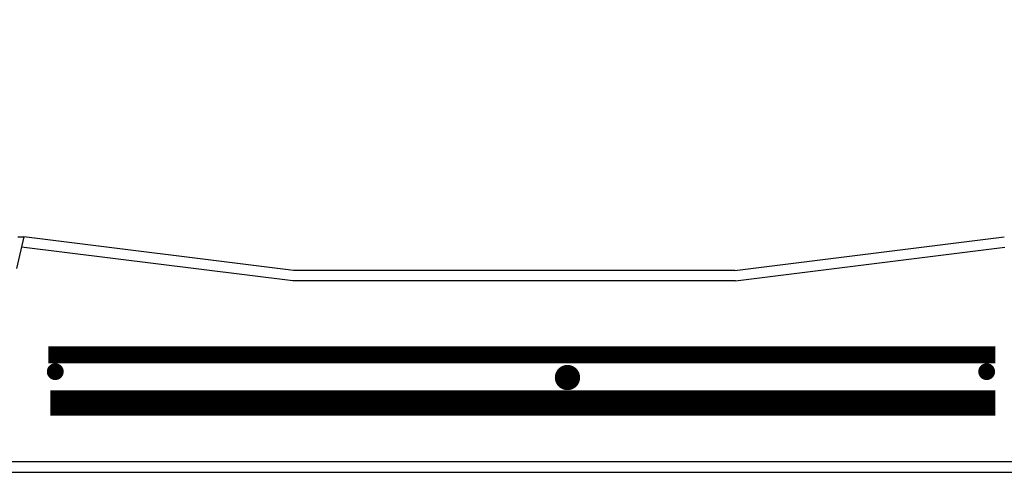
# Model space of a CAD drawing. Extents: x 2893 to 4079, y -406 to 622.
# Tile 36 of 53: x 3416 to 3445, y 495 to 509. Entities that reach past the tile are written whole.
import ezdxf

# ---------------------------------------------------------------- set-up
doc = ezdxf.new("R2010")
doc.units = 0
doc.header["$MEASUREMENT"] = 0
doc.linetypes.add('HIDDEN', pattern=[0.375, 0.25, -0.125])
doc.linetypes.add('TANK-SLAB$0$DASHED', pattern=[0.75, 0.5, -0.25])
for name, color, linetype in [('REBAR', 4, 'TANK-SLAB$0$DASHED'), ('TANK-MANHOLE', 2, 'CONTINUOUS'), ('TANK-SLAB', 6, 'CONTINUOUS'), ('TEXT', 3, 'CONTINUOUS')]:
    doc.layers.add(name, color=color, linetype=linetype)
doc.styles.add('SIMPLEX', font='simplex')
doc.dimstyles.new('DIM48', dxfattribs={"dimscale": 48, "dimtxt": 0.09375, "dimasz": 0.09375, "dimexe": 0.0625, "dimexo": 0.0625, "dimgap": 0.0625, "dimtad": 1, "dimdec": 4, "dimzin": 3, "dimdsep": 46, "dimlunit": 4, "dimtxsty": 'SIMPLEX', "dimcen": 0, "dimclrd": 3, "dimclre": 3, "dimclrt": 3, "dimadec": 0, "dimazin": 0, "dimtfac": 1, "dimtdec": 4, "dimtofl": 0, "dimtmove": 2, "dimatfit": 3, "dimfxl": 1, "dimfrac": 2, "dimtolj": 1, "dimtzin": 3, "dimarcsym": 0})

msp = doc.modelspace()

# ---------------------------------------------------------------- linework, layer by layer
at = {"layer": 'REBAR', "linetype": 'HIDDEN', "const_width": 0.5}
msp.add_lwpolyline([(3445.0544, 498.97139), (3416.94943, 498.97139)], dxfattribs=at)
at = {"layer": 'REBAR'}
for points, const_width in [([(3417.03439, 498.47139, 1), (3417.28439, 498.47139, 1)], 0.25), ([(3432.1704, 498.29581, 1), (3432.5454, 498.29581, 1)], 0.375), ([(3444.67223, 498.47139, 1), (3444.92223, 498.47139, 1)], 0.25)]:
    msp.add_lwpolyline(points, format="xyb", close=True, dxfattribs=dict(at, const_width=const_width))
at = {"layer": 'REBAR', "const_width": 0.75}
msp.add_lwpolyline([(3445.0544, 497.53689), (3417.01084, 497.53689)], dxfattribs=at)
at = {"layer": 'TANK-MANHOLE', "color": 1, "linetype": 'Continuous'}
msp.add_lwpolyline([(3416.04701, 502.47878), (3416.2301, 502.47878), (3416.01234, 501.53977, -0.3489397)], format="xyb", dxfattribs=at)
at = {"layer": 'TANK-SLAB', "color": 2, "linetype": 'Continuous'}
for p, q in [((3424.23001, 501.47879), (3416.2301, 502.47878)), ((3437.32091, 501.47879), (3445.32114, 502.47882)), ((3424.21056, 501.16629), (3416.15912, 502.17272)), ((3437.34036, 501.16629), (3445.34036, 502.16629)), ((3437.32091, 501.47879), (3424.23001, 501.47879)), ((3437.34036, 501.16629), (3424.21056, 501.16629)), ((3446.53658, 495.79129), (3415.46442, 495.79129)), ((3446.65812, 495.47879), (3415.46442, 495.47879))]:
    msp.add_line(p, q, dxfattribs=at)

# ---------------------------------------------------------------- leaders
at = {"layer": 'TEXT'}
msp.add_leader([(3448.243, 503.8147), (3418.03761, 596.37341), (3394.71439, 596.37341)], dimstyle='DIM48', override={"dimgap": 0.0625, "dimtad": 0}, dxfattribs=at)

doc.saveas('drawing.dxf')
